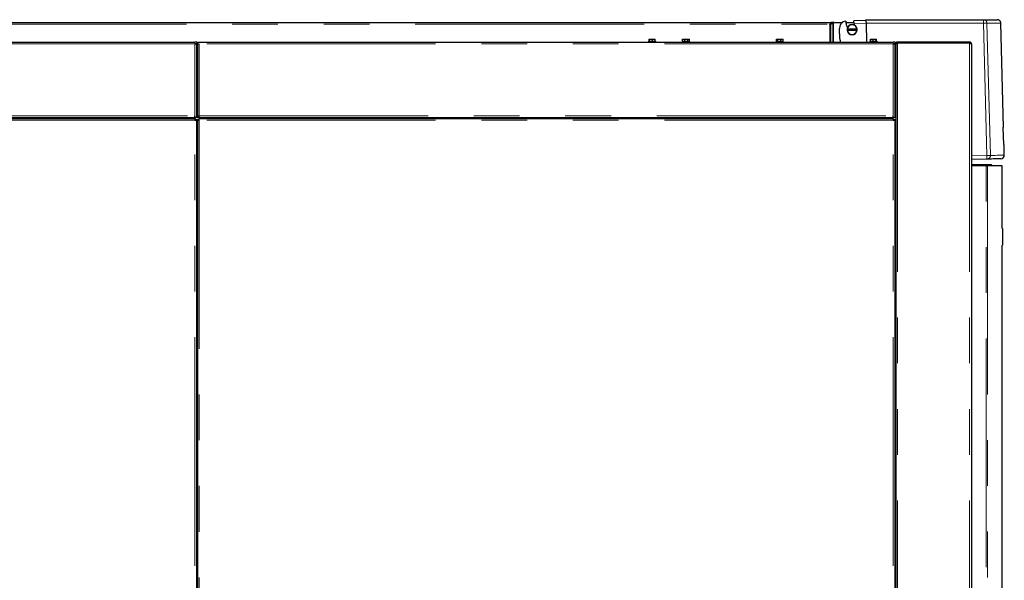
# Model space of a CAD drawing. Header units: millimetres. Extents: x 26 to 242, y 76 to 156.
# Tile 55 of 72: x 167 to 194, y 92 to 108. Entities that reach past the tile are written whole.
import ezdxf

# ---------------------------------------------------------------- set-up
doc = ezdxf.new("R2010")
doc.units = ezdxf.units.MM
doc.linetypes.add('PHANTOM', pattern=[12.7, 6.35, -1.27, 1.27, -1.27, 1.27, -1.27])

msp = doc.modelspace()

# ---------------------------------------------------------------- linework, layer by layer
at = {"color": 8, "linetype": 'PHANTOM', "lineweight": 18}
for p, q in [((152.158, 107.422), (189.065, 107.422)), ((189.059, 106.926), (189.059, 107.416)), ((189.09, 106.926), (189.09, 107.423)), ((189.151, 106.926), (189.151, 107.454)), ((189.168, 106.926), (189.168, 107.461)), ((189.735, 107.438), (190.068, 107.447)), ((190.068, 107.447), (193.327, 107.447)), ((193.423, 103.773), (193.327, 107.447)), ((193.52, 103.776), (193.423, 107.449)), ((171.443, 106.876), (152.183, 106.876)), ((171.443, 104.876), (171.443, 106.876)), ((190.823, 106.876), (171.563, 106.876)), ((171.563, 106.876), (171.563, 104.876)), ((190.823, 104.876), (190.823, 106.876)), ((190.943, 106.894), (190.943, 79.676)), ((192.943, 106.894), (192.943, 79.676)), ((171.513, 106.241), (171.493, 106.241)), ((190.873, 106.276), (190.893, 106.276)), ((190.893, 106.136), (190.873, 106.136)), ((152.183, 104.876), (171.443, 104.876)), ((171.443, 104.756), (152.183, 104.756)), ((171.443, 79.676), (171.443, 104.756)), ((171.563, 104.876), (190.823, 104.876)), ((171.563, 104.756), (171.563, 79.676)), ((190.823, 104.756), (171.563, 104.756)), ((179.243, 104.806), (179.243, 104.826)), ((179.318, 104.806), (179.318, 104.826)), ((188.613, 104.806), (188.613, 104.826)), ((190.823, 79.676), (190.823, 104.756)), ((193.423, 103.773), (192.993, 103.762)), ((193.398, 79.639), (193.398, 103.489)), ((193.438, 103.489), (193.438, 79.639)), ((193.857, 101.729), (193.843, 101.729)), ((193.843, 101.309), (193.857, 101.309))]:
    msp.add_line(p, q, dxfattribs=at)
at = {"color": 7, "linetype": 'Continuous', "lineweight": 25}
for p, q in [((152.188, 107.467), (189.11, 107.467)), ((189.065, 107.422), (189.058, 107.416)), ((189.058, 107.416), (189.059, 107.416)), ((189.076, 107.423), (189.122, 107.447)), ((189.09, 107.423), (189.076, 107.423)), ((189.09, 107.423), (189.151, 107.454)), ((189.11, 107.467), (189.11, 107.447)), ((189.178, 107.467), (189.11, 107.467)), ((189.151, 107.454), (189.137, 107.454)), ((189.168, 107.461), (189.184, 107.467)), ((189.178, 107.465), (189.178, 107.467)), ((189.183, 107.467), (189.178, 107.467)), ((189.184, 107.467), (189.411, 107.467)), ((189.509, 107.467), (189.729, 107.467)), ((189.519, 107.404), (189.526, 107.398)), ((189.728, 107.471), (189.732, 107.491)), ((189.728, 107.471), (189.735, 107.438)), ((189.728, 107.471), (189.729, 107.467)), ((190.066, 107.521), (189.73, 107.512)), ((189.732, 107.491), (189.73, 107.512)), ((190.066, 107.547), (193.325, 107.547)), ((190.068, 107.447), (190.082, 106.926)), ((193.885, 104.55), (193.81, 107.449)), ((189.339, 107.018), (189.332, 107.302)), ((189.545, 107.285), (189.541, 107.285)), ((189.541, 107.255), (189.545, 107.255)), ((189.816, 107.285), (189.545, 107.285)), ((189.545, 107.255), (189.816, 107.255)), ((189.82, 107.285), (189.816, 107.285)), ((189.816, 107.255), (189.82, 107.255)), ((152.183, 106.926), (171.443, 106.926)), ((171.493, 106.926), (171.443, 106.926)), ((171.493, 106.876), (171.443, 106.876)), ((171.468, 106.871), (171.468, 106.876)), ((171.493, 106.926), (171.493, 106.876)), ((171.493, 106.862), (171.493, 106.876)), ((171.493, 104.826), (171.493, 106.862)), ((171.513, 106.876), (171.513, 106.926)), ((171.513, 106.926), (171.563, 106.926)), ((171.513, 106.876), (171.563, 106.876)), ((171.513, 106.876), (171.513, 106.862)), ((171.513, 106.862), (171.513, 104.826)), ((171.563, 106.926), (190.823, 106.926)), ((184.033, 106.946), (184.033, 106.926)), ((184.033, 106.946), (184.194, 106.946)), ((184.048, 106.946), (184.048, 107.006)), ((184.048, 107.006), (184.06, 107.006)), ((184.06, 106.946), (184.06, 107.006)), ((184.06, 107.006), (184.143, 107.006)), ((184.143, 106.946), (184.143, 107.006)), ((184.143, 107.006), (184.219, 107.006)), ((184.194, 106.946), (184.233, 106.946)), ((184.219, 106.946), (184.219, 107.006)), ((184.233, 106.926), (184.233, 106.946)), ((184.973, 106.946), (184.973, 106.926)), ((184.973, 106.946), (185.173, 106.946)), ((184.979, 106.946), (184.979, 107.006)), ((184.979, 107.006), (185.036, 107.006)), ((185.036, 106.946), (185.036, 107.006)), ((185.036, 107.006), (185.125, 107.006)), ((185.125, 106.946), (185.125, 107.006)), ((185.125, 107.006), (185.167, 107.006)), ((185.167, 106.946), (185.167, 107.006)), ((185.173, 106.926), (185.173, 106.946)), ((187.573, 106.946), (187.573, 106.926)), ((187.573, 106.946), (187.773, 106.946)), ((187.581, 106.946), (187.581, 107.006)), ((187.581, 107.006), (187.612, 107.006)), ((187.612, 106.946), (187.612, 107.006)), ((187.612, 107.006), (187.7, 107.006)), ((187.7, 106.946), (187.7, 107.006)), ((187.7, 107.006), (187.765, 107.006)), ((187.765, 106.946), (187.765, 107.006)), ((187.773, 106.926), (187.773, 106.946)), ((190.173, 106.946), (190.173, 106.926)), ((190.173, 106.946), (190.373, 106.946)), ((190.191, 106.946), (190.191, 107.006)), ((190.191, 107.006), (190.266, 107.006)), ((190.266, 106.946), (190.266, 107.006)), ((190.266, 107.006), (190.351, 107.006)), ((190.351, 106.946), (190.351, 107.006)), ((190.351, 107.006), (190.355, 107.006)), ((190.355, 106.946), (190.355, 107.006)), ((190.373, 106.926), (190.373, 106.946)), ((190.873, 106.926), (190.823, 106.926)), ((190.873, 106.876), (190.823, 106.876)), ((190.873, 106.926), (190.873, 106.876)), ((190.873, 106.862), (190.873, 106.876)), ((190.873, 104.826), (190.873, 106.862)), ((190.905, 106.876), (190.893, 106.876)), ((190.893, 106.862), (190.893, 106.876)), ((190.893, 106.862), (190.893, 79.665)), ((190.943, 106.901), (190.943, 106.926)), ((192.943, 106.926), (190.943, 106.926)), ((192.943, 106.901), (190.943, 106.901)), ((192.943, 106.894), (190.943, 106.894)), ((191.068, 106.901), (191.068, 106.894)), ((192.808, 106.901), (192.808, 106.894)), ((192.943, 106.926), (192.943, 106.901)), ((192.993, 106.876), (192.993, 79.626)), ((190.873, 106.747), (190.893, 106.747)), ((190.873, 106.696), (190.893, 106.696)), ((190.873, 106.606), (190.893, 106.606)), ((190.873, 106.516), (190.893, 106.516)), ((171.513, 106.216), (171.493, 106.216)), ((171.513, 106.147), (171.493, 106.147)), ((171.498, 106.196), (171.513, 106.196)), ((190.893, 106.226), (190.873, 106.226)), ((190.873, 106.22), (190.893, 106.22)), ((190.873, 106.2), (190.893, 106.2)), ((190.873, 106.196), (190.893, 106.196)), ((190.873, 106.016), (190.893, 106.016)), ((190.873, 105.926), (190.893, 105.926)), ((190.873, 105.836), (190.893, 105.836)), ((152.172, 104.806), (171.454, 104.806)), ((152.183, 104.826), (171.443, 104.826)), ((169.889, 104.826), (169.889, 104.806)), ((169.941, 104.826), (169.941, 104.806)), ((170.045, 104.826), (170.045, 104.806)), ((170.097, 104.826), (170.097, 104.806)), ((171.443, 104.826), (171.443, 104.876)), ((171.493, 104.826), (171.443, 104.826)), ((171.454, 104.806), (171.454, 104.781)), ((171.454, 104.759), (171.454, 104.781)), ((171.493, 104.767), (171.468, 104.767)), ((171.493, 104.826), (171.513, 104.826)), ((171.493, 79.665), (171.493, 104.767)), ((171.513, 104.767), (171.493, 104.767)), ((171.563, 104.826), (171.513, 104.826)), ((171.513, 104.767), (171.513, 79.665)), ((171.513, 104.767), (171.538, 104.767)), ((171.538, 104.767), (171.56, 104.767)), ((171.552, 104.806), (190.834, 104.806)), ((171.552, 104.806), (171.552, 104.781)), ((171.563, 104.826), (171.563, 104.876)), ((171.563, 104.826), (190.823, 104.826)), ((172.909, 104.826), (172.909, 104.806)), ((172.961, 104.826), (172.961, 104.806)), ((173.065, 104.826), (173.065, 104.806)), ((173.117, 104.826), (173.117, 104.806)), ((178.793, 104.826), (178.793, 104.806)), ((179.083, 104.806), (179.083, 104.826)), ((179.208, 104.806), (179.208, 104.826)), ((179.268, 104.806), (179.268, 104.826)), ((179.688, 104.806), (179.688, 104.826)), ((188.633, 104.806), (188.633, 104.826)), ((188.651, 104.806), (188.649, 104.826)), ((188.943, 104.826), (188.943, 104.806)), ((189.113, 104.806), (189.113, 104.826)), ((189.133, 104.826), (189.133, 104.806)), ((189.233, 104.826), (189.233, 104.806)), ((189.269, 104.826), (189.269, 104.806)), ((189.321, 104.826), (189.321, 104.806)), ((189.425, 104.826), (189.425, 104.806)), ((189.477, 104.826), (189.477, 104.806)), ((190.823, 104.826), (190.823, 104.876)), ((190.873, 104.826), (190.823, 104.826)), ((190.834, 104.806), (190.834, 104.781)), ((190.834, 104.759), (190.834, 104.781)), ((190.873, 104.767), (190.848, 104.767)), ((190.873, 79.665), (190.873, 104.767)), ((190.893, 104.767), (190.873, 104.767)), ((193.889, 104.082), (193.876, 104.55)), ((193.905, 103.786), (193.898, 104.082)), ((193.423, 103.673), (192.993, 103.662)), ((192.993, 103.529), (193.537, 103.529)), ((192.993, 103.509), (193.557, 103.509)), ((193.398, 103.489), (192.993, 103.489)), ((193.398, 103.489), (193.438, 103.489)), ((193.847, 103.489), (193.438, 103.489)), ((193.537, 103.529), (193.557, 103.509)), ((193.557, 103.509), (193.557, 103.489)), ((193.847, 101.749), (193.847, 103.489)), ((193.844, 101.749), (193.857, 101.749)), ((193.857, 101.749), (193.857, 101.729)), ((193.857, 101.729), (193.857, 101.309)), ((193.857, 101.289), (193.844, 101.289)), ((193.847, 79.639), (193.847, 101.289)), ((193.857, 101.309), (193.857, 101.289))]:
    msp.add_line(p, q, dxfattribs=at)
at = {"color": 7, "linetype": 'Continuous', "lineweight": 25, "flags": 128}
for points in [[(190.066, 107.521), (190.066, 107.532), (190.066, 107.54), (190.066, 107.545), (190.066, 107.547)], [(193.876, 104.55), (193.88, 104.55), (193.883, 104.55), (193.885, 104.55), (193.885, 104.55)]]:
    msp.add_lwpolyline(points, dxfattribs=at)
at = {"color": 8, "linetype": 'PHANTOM', "lineweight": 18, "flags": 128}
for points in [[(193.327, 107.447), (193.344, 107.447), (193.361, 107.448), (193.377, 107.448), (193.39, 107.449), (193.402, 107.449), (193.412, 107.449), (193.419, 107.449), (193.423, 107.449)], [(193.52, 103.776), (193.515, 103.776), (193.508, 103.776), (193.499, 103.775), (193.487, 103.775), (193.473, 103.775), (193.457, 103.774), (193.441, 103.774), (193.423, 103.773)], [(193.905, 103.786), (193.905, 103.786), (193.898, 103.786), (193.884, 103.785), (193.862, 103.785), (193.834, 103.784), (193.799, 103.783), (193.757, 103.782), (193.708, 103.781), (193.652, 103.779), (193.589, 103.778), (193.52, 103.776)]]:
    msp.add_lwpolyline(points, dxfattribs=at)
at = {"color": 7, "linetype": 'Continuous', "lineweight": 25}
for centre, radius, start, end in [((189.532, 107.308), 0.2, 97.2392, 181.5), ((190.066, 107.521), 0.56, 181.5, 192.0143), ((190.066, 107.521), 0.554, 192.8221, 201.2408), ((189.681, 107.27), 0.14, 6.1506, 173.8494), ((189.681, 107.27), 0.136, 6.3323, 173.6677), ((190.066, 107.521), 0.342, 193.9903, 202.2375), ((189.681, 107.27), 0.14, 173.8494, 186.1506), ((189.681, 107.27), 0.14, 186.1506, 353.8494), ((189.681, 107.27), 0.136, 186.3323, 353.6677), ((189.681, 107.27), 0.14, 353.8494, 6.1506), ((189.539, 107.023), 0.2, 181.5, 208.9891), ((171.518, 106.211), 0.025, 180, 258.463), ((171.518, 106.211), 0.05, 240, 264.2608), ((193.709, 111.135), 7.056, 271.4584, 271.5319), ((193.805, 103.783), 0.1, 271.5, 1.5)]:
    msp.add_arc(centre, radius, start, end, dxfattribs=at)
at = {"color": 8, "linetype": 'PHANTOM', "lineweight": 18}
for centre, radius, start, end in [((192.369, 107.472), 0.958, 358.5093, 4.4891), ((193.42, 103.773), 0.0994, 271.8574, 1.8515), ((192.467, 103.723), 0.958, 357.0072, 2.9955)]:
    msp.add_arc(centre, radius, start, end, dxfattribs=at)
at = {"color": 7, "linetype": 'Continuous', "lineweight": 25}
for points, knots in [([(189.059, 107.416), (189.062, 107.417), (189.067, 107.418), (189.076, 107.42), (189.084, 107.422), (189.088, 107.423), (189.09, 107.423)], [0, 0, 0, 0, 0.24999, 0.500009, 0.750006, 1, 1, 1, 1]), ([(189.059, 107.416), (189.06, 107.417), (189.063, 107.418), (189.068, 107.42), (189.073, 107.422), (189.075, 107.423), (189.076, 107.423)], [0, 0, 0, 0, 0.250024, 0.500009, 0.750012, 1, 1, 1, 1]), ([(189.11, 107.467), (189.106, 107.466), (189.098, 107.465), (189.087, 107.454), (189.076, 107.439), (189.068, 107.428), (189.065, 107.422)], [0, 0, 0, 0, 0.250002, 0.500006, 0.75, 1, 1, 1, 1]), ([(189.11, 107.447), (189.106, 107.446), (189.098, 107.446), (189.087, 107.44), (189.076, 107.432), (189.068, 107.425), (189.065, 107.422)], [0, 0, 0, 0, 0.2499976, 0.4999934, 0.7499947, 1, 1, 1, 1]), ([(189.151, 107.454), (189.152, 107.455), (189.154, 107.456), (189.159, 107.458), (189.164, 107.46), (189.167, 107.461), (189.168, 107.461)], [0, 0, 0, 0, 0.249978, 0.499972, 0.749947, 1, 1, 1, 1]), ([(190.066, 107.521), (190.066, 107.516), (190.067, 107.506), (190.067, 107.488), (190.068, 107.468), (190.068, 107.454), (190.068, 107.447)], [0, 0, 0, 0, 0.239839, 0.486452, 0.739827, 1, 1, 1, 1]), ([(193.325, 107.547), (193.37, 107.547), (193.46, 107.547), (193.562, 107.547), (193.64, 107.547), (193.688, 107.547), (193.71, 107.547), (193.707, 107.547), (193.706, 107.547)], [0, 0, 0, 0, 0.186633, 0.373212, 0.560059, 0.747232, 0.934403, 1, 1, 1, 1]), ([(193.81, 107.449), (193.808, 107.462), (193.805, 107.481), (193.793, 107.503), (193.78, 107.519), (193.764, 107.531), (193.741, 107.543), (193.722, 107.545), (193.71, 107.547)], [0, 0, 0, 0, 0.2398085, 0.3685952, 0.5000084, 0.6314087, 0.7601906, 1, 1, 1, 1]), ([(171.443, 106.876), (171.449, 106.875), (171.46, 106.873), (171.475, 106.87), (171.487, 106.867), (171.492, 106.864), (171.493, 106.862), (171.493, 106.862)], [0, 0, 0, 0, 0.218147, 0.436316, 0.654486, 0.872651, 1, 1, 1, 1]), ([(171.513, 106.862), (171.514, 106.863), (171.515, 106.865), (171.524, 106.868), (171.537, 106.871), (171.551, 106.874), (171.56, 106.875), (171.563, 106.876)], [0, 0, 0, 0, 0.218158, 0.43632, 0.654483, 0.872646, 1, 1, 1, 1]), ([(190.823, 106.876), (190.829, 106.875), (190.84, 106.873), (190.855, 106.87), (190.867, 106.867), (190.872, 106.864), (190.873, 106.862), (190.873, 106.862)], [0, 0, 0, 0, 0.218146, 0.436327, 0.654477, 0.872652, 1, 1, 1, 1]), ([(190.943, 106.926), (190.937, 106.925), (190.926, 106.924), (190.91, 106.915), (190.899, 106.902), (190.894, 106.888), (190.893, 106.879), (190.893, 106.876)], [0, 0, 0, 0, 0.221272, 0.442555, 0.663837, 0.885131, 1, 1, 1, 1]), ([(190.893, 106.862), (190.894, 106.864), (190.895, 106.869), (190.905, 106.877), (190.919, 106.884), (190.933, 106.89), (190.941, 106.893), (190.943, 106.894)], [0, 0, 0, 0, 0.231855, 0.463791, 0.695716, 0.927647, 1, 1, 1, 1]), ([(190.943, 106.901), (190.94, 106.901), (190.934, 106.9), (190.926, 106.894), (190.921, 106.889), (190.92, 106.885), (190.92, 106.884)], [0, 0, 0, 0, 0.30465, 0.609209, 0.91374, 1, 1, 1, 1]), ([(190.936, 106.901), (190.936, 106.899), (190.935, 106.896), (190.934, 106.892), (190.934, 106.89)], [0, 0, 0, 0, 0.586914, 1, 1, 1, 1]), ([(190.943, 106.901), (190.942, 106.901), (190.94, 106.9), (190.938, 106.896), (190.937, 106.892), (190.937, 106.891)], [0, 0, 0, 0, 0.438294, 0.876534, 1, 1, 1, 1]), ([(192.851, 106.894), (192.849, 106.895), (192.835, 106.901), (192.82, 106.901), (192.808, 106.901)], [0, 0, 0, 0, 0.174736, 1, 1, 1, 1]), ([(192.936, 106.894), (192.937, 106.895), (192.939, 106.899), (192.941, 106.901), (192.943, 106.901), (192.943, 106.901)], [0, 0, 0, 0, 0.346868, 0.820255, 1, 1, 1, 1]), ([(192.993, 106.876), (192.992, 106.882), (192.991, 106.893), (192.982, 106.908), (192.969, 106.92), (192.955, 106.925), (192.946, 106.926), (192.943, 106.926)], [0, 0, 0, 0, 0.220212, 0.440473, 0.660724, 0.880994, 1, 1, 1, 1]), ([(192.964, 106.889), (192.963, 106.89), (192.961, 106.894), (192.954, 106.899), (192.948, 106.901), (192.944, 106.901), (192.943, 106.901)], [0, 0, 0, 0, 0.184762, 0.549877, 0.915052, 1, 1, 1, 1]), ([(192.943, 106.894), (192.949, 106.893), (192.96, 106.89), (192.976, 106.886), (192.987, 106.882), (192.992, 106.879), (192.993, 106.877), (192.993, 106.876)], [0, 0, 0, 0, 0.220214, 0.440475, 0.660722, 0.880979, 1, 1, 1, 1]), ([(171.454, 104.806), (171.453, 104.805), (171.451, 104.804), (171.448, 104.792), (171.446, 104.776), (171.444, 104.762), (171.443, 104.756)], [0, 0, 0, 0, 0.250003, 0.500002, 0.749985, 1, 1, 1, 1]), ([(171.454, 104.781), (171.453, 104.781), (171.451, 104.78), (171.448, 104.774), (171.446, 104.766), (171.444, 104.759), (171.443, 104.756)], [0, 0, 0, 0, 0.249994, 0.499988, 0.74999, 1, 1, 1, 1]), ([(171.443, 104.756), (171.45, 104.757), (171.463, 104.759), (171.479, 104.761), (171.491, 104.764), (171.492, 104.766), (171.493, 104.767)], [0, 0, 0, 0, 0.250004, 0.499999, 0.750001, 1, 1, 1, 1]), ([(171.443, 104.756), (171.446, 104.757), (171.453, 104.759), (171.461, 104.761), (171.467, 104.764), (171.468, 104.766), (171.468, 104.767)], [0, 0, 0, 0, 0.249997, 0.499999, 0.750007, 1, 1, 1, 1]), ([(171.513, 104.767), (171.514, 104.766), (171.515, 104.764), (171.527, 104.761), (171.543, 104.759), (171.556, 104.757), (171.563, 104.756)], [0, 0, 0, 0, 0.249999, 0.500001, 0.749996, 1, 1, 1, 1]), ([(171.538, 104.767), (171.538, 104.766), (171.539, 104.764), (171.545, 104.761), (171.553, 104.759), (171.56, 104.757), (171.563, 104.756)], [0, 0, 0, 0, 0.249993, 0.500001, 0.750003, 1, 1, 1, 1]), ([(171.563, 104.756), (171.562, 104.762), (171.56, 104.776), (171.558, 104.792), (171.555, 104.804), (171.553, 104.805), (171.552, 104.806)], [0, 0, 0, 0, 0.250015, 0.499998, 0.749997, 1, 1, 1, 1]), ([(171.563, 104.756), (171.562, 104.759), (171.56, 104.766), (171.558, 104.774), (171.555, 104.78), (171.553, 104.781), (171.552, 104.781)], [0, 0, 0, 0, 0.25001, 0.500012, 0.750006, 1, 1, 1, 1]), ([(188.503, 104.806), (188.503, 104.806), (188.503, 104.811), (188.503, 104.819), (188.503, 104.826)], [0, 0, 0, 0, 0.09986, 1, 1, 1, 1]), ([(190.834, 104.806), (190.833, 104.805), (190.831, 104.804), (190.828, 104.792), (190.826, 104.776), (190.824, 104.762), (190.823, 104.756)], [0, 0, 0, 0, 0.25, 0.500002, 0.749983, 1, 1, 1, 1]), ([(190.834, 104.781), (190.833, 104.781), (190.831, 104.78), (190.828, 104.774), (190.826, 104.766), (190.824, 104.759), (190.823, 104.756)], [0, 0, 0, 0, 0.249986, 0.499988, 0.749982, 1, 1, 1, 1]), ([(190.823, 104.756), (190.83, 104.757), (190.843, 104.759), (190.859, 104.761), (190.871, 104.764), (190.872, 104.766), (190.873, 104.767)], [0, 0, 0, 0, 0.250017, 0.499998, 0.75, 1, 1, 1, 1]), ([(190.823, 104.756), (190.826, 104.757), (190.833, 104.759), (190.841, 104.761), (190.847, 104.764), (190.848, 104.766), (190.848, 104.767)], [0, 0, 0, 0, 0.250018, 0.500012, 0.750014, 1, 1, 1, 1]), ([(193.805, 103.683), (193.805, 103.683), (193.806, 103.683), (193.778, 103.683), (193.726, 103.681), (193.65, 103.679), (193.552, 103.677), (193.466, 103.674), (193.423, 103.673)], [0, 0, 0, 0, 0.120209, 0.296444, 0.472715, 0.648564, 0.824254, 1, 1, 1, 1])]:
    msp.add_open_spline(points, degree=3, knots=knots, dxfattribs=at)
at = {"color": 8, "linetype": 'PHANTOM', "lineweight": 18}
for points, knots in [([(193.325, 107.547), (193.337, 107.545), (193.356, 107.543), (193.379, 107.531), (193.395, 107.518), (193.407, 107.503), (193.419, 107.481), (193.422, 107.462), (193.423, 107.449)], [0, 0, 0, 0, 0.239815, 0.384563, 0.499988, 0.631402, 0.760189, 1, 1, 1, 1]), ([(193.423, 107.449), (193.469, 107.449), (193.56, 107.449), (193.662, 107.449), (193.74, 107.449), (193.788, 107.449), (193.81, 107.449), (193.807, 107.449), (193.806, 107.449)], [0, 0, 0, 0, 0.18698, 0.373817, 0.560509, 0.747058, 0.933462, 1, 1, 1, 1])]:
    msp.add_open_spline(points, degree=3, knots=knots, dxfattribs=at)

doc.saveas('drawing.dxf')
